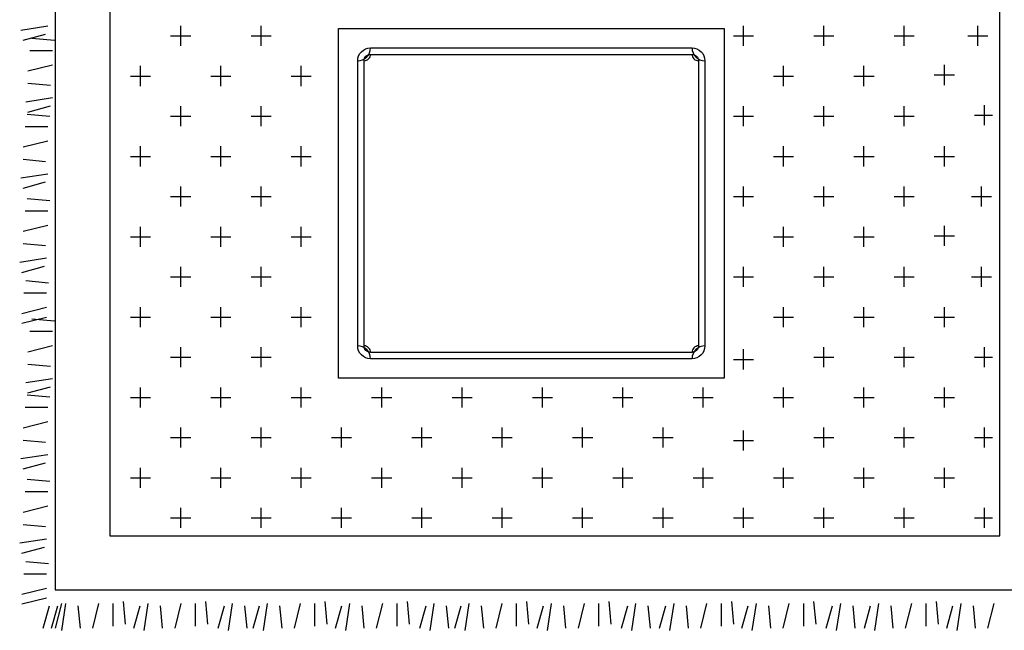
# Model space of a CAD drawing. Header units: millimetres. Extents: x -30782 to 40110, y 35885 to 73818.
# Tile 124 of 166: x 12723 to 14564, y 55287 to 56430. Entities that reach past the tile are written whole.
import ezdxf

# ---------------------------------------------------------------- set-up
doc = ezdxf.new("R2010")
doc.units = ezdxf.units.MM

# ---------------------------------------------------------------- blocks, each defined once
blk = doc.blocks.new('A$C186775F1')
for p, q in [((2.4, 1123.1), (52.4, 1130.8)), ((2.4, 1123.1), (52.4, 1130.8)), ((301, 1093.4), (301, 1130.9)), ((301, 1093.4), (301, 1130.9)), ((451.3, 1093.4), (451.3, 1130.9)), ((451.3, 1093.4), (451.3, 1130.9)), ((1353.1, 1093.4), (1353.1, 1130.9)), ((1353.1, 1093.4), (1353.1, 1130.9)), ((1503.4, 1093.4), (1503.4, 1130.9)), ((1503.4, 1093.4), (1503.4, 1130.9)), ((1653.7, 1093.4), (1653.7, 1130.9)), ((1653.7, 1093.4), (1653.7, 1130.9)), ((1791.7, 1093.4), (1791.7, 1130.9)), ((1791.7, 1093.4), (1791.7, 1130.9)), ((6.3, 1103.9), (48.5, 1115.4)), ((6.3, 1103.9), (48.5, 1115.4)), ((23, 1108.1), (65.2, 1104.3)), ((23, 1108.1), (65.2, 1104.3)), ((282.2, 1112.1), (319.8, 1112.1)), ((282.2, 1112.1), (319.8, 1112.1)), ((432.5, 1112.1), (470.1, 1112.1)), ((432.5, 1112.1), (470.1, 1112.1)), ((1334.3, 1112.1), (1371.9, 1112.1)), ((1334.3, 1112.1), (1371.9, 1112.1)), ((1484.6, 1112.1), (1522.2, 1112.1)), ((1484.6, 1112.1), (1522.2, 1112.1)), ((1634.9, 1112.1), (1672.5, 1112.1)), ((1634.9, 1112.1), (1672.5, 1112.1)), ((1772.9, 1112.1), (1810.4, 1112.1)), ((1772.9, 1112.1), (1810.4, 1112.1)), ((19.1, 1085.1), (61.4, 1085.1)), ((19.1, 1085.1), (61.4, 1085.1)), ((15.3, 1046.6), (61.4, 1058.1)), ((15.3, 1046.6), (61.4, 1058.1)), ((225.9, 1018.2), (225.9, 1055.8)), ((225.9, 1018.2), (225.9, 1055.8)), ((376.2, 1018.2), (376.2, 1055.8)), ((376.2, 1018.2), (376.2, 1055.8)), ((526.5, 1018.2), (526.5, 1055.8)), ((526.5, 1018.2), (526.5, 1055.8)), ((1428.2, 1018.2), (1428.2, 1055.8)), ((1428.2, 1018.2), (1428.2, 1055.8)), ((1578.5, 1018.2), (1578.5, 1055.8)), ((1578.5, 1018.2), (1578.5, 1055.8)), ((1728.8, 1020.2), (1728.8, 1057.8)), ((1728.8, 1020.2), (1728.8, 1057.8)), ((207.1, 1037), (244.7, 1037)), ((207.1, 1037), (244.7, 1037)), ((357.4, 1037), (395, 1037)), ((357.4, 1037), (395, 1037)), ((507.7, 1037), (545.2, 1037)), ((507.7, 1037), (545.2, 1037)), ((1409.5, 1037), (1447, 1037)), ((1409.5, 1037), (1447, 1037)), ((1559.7, 1037), (1597.3, 1037)), ((1559.7, 1037), (1597.3, 1037)), ((1710, 1039), (1747.6, 1039)), ((1710, 1039), (1747.6, 1039)), ((15.3, 1023.5), (57.6, 1019.7)), ((15.3, 1023.5), (57.6, 1019.7)), ((11.4, 988.9), (61.4, 996.6)), ((11.4, 988.9), (61.4, 996.6)), ((15.3, 969.7), (57.6, 981.2)), ((15.3, 969.7), (57.6, 981.2)), ((301, 943.1), (301, 980.6)), ((301, 943.1), (301, 980.6)), ((451.3, 943.1), (451.3, 980.6)), ((451.3, 943.1), (451.3, 980.6)), ((1353.1, 943.1), (1353.1, 980.6)), ((1353.1, 943.1), (1353.1, 980.6)), ((1503.4, 943.1), (1503.4, 980.6)), ((1503.4, 943.1), (1503.4, 980.6)), ((1653.7, 943.1), (1653.7, 980.6)), ((1653.7, 943.1), (1653.7, 980.6)), ((1804, 945.1), (1804, 982.7)), ((1804, 945.1), (1804, 982.7)), ((13.9, 965.9), (56.2, 962)), ((13.9, 965.9), (56.2, 962)), ((282.2, 961.8), (319.8, 961.8)), ((282.2, 961.8), (319.8, 961.8)), ((432.5, 961.8), (470.1, 961.8)), ((432.5, 961.8), (470.1, 961.8)), ((1334.3, 961.8), (1371.9, 961.8)), ((1334.3, 961.8), (1371.9, 961.8)), ((1484.6, 961.8), (1522.2, 961.8)), ((1484.6, 961.8), (1522.2, 961.8)), ((1634.9, 961.8), (1672.5, 961.8)), ((1634.9, 961.8), (1672.5, 961.8)), ((1785.2, 963.9), (1819.1, 963.9)), ((1785.2, 963.9), (1819.1, 963.9)), ((10.1, 942.8), (52.4, 942.8)), ((10.1, 942.8), (52.4, 942.8)), ((6.3, 904.3), (52.4, 915.9)), ((6.3, 904.3), (52.4, 915.9)), ((225.9, 867.9), (225.9, 905.5)), ((225.9, 867.9), (225.9, 905.5)), ((376.2, 867.9), (376.2, 905.5)), ((376.2, 867.9), (376.2, 905.5)), ((526.5, 867.9), (526.5, 905.5)), ((526.5, 867.9), (526.5, 905.5)), ((1428.2, 867.9), (1428.2, 905.5)), ((1428.2, 867.9), (1428.2, 905.5)), ((1578.5, 867.9), (1578.5, 905.5)), ((1578.5, 867.9), (1578.5, 905.5)), ((1728.8, 867.9), (1728.8, 905.5)), ((1728.8, 867.9), (1728.8, 905.5)), ((207.1, 886.7), (244.7, 886.7)), ((207.1, 886.7), (244.7, 886.7)), ((357.4, 886.7), (395, 886.7)), ((357.4, 886.7), (395, 886.7)), ((507.7, 886.7), (545.2, 886.7)), ((507.7, 886.7), (545.2, 886.7)), ((1409.5, 886.7), (1447, 886.7)), ((1409.5, 886.7), (1447, 886.7)), ((1559.7, 886.7), (1597.3, 886.7)), ((1559.7, 886.7), (1597.3, 886.7)), ((1710, 886.7), (1747.6, 886.7)), ((1710, 886.7), (1747.6, 886.7)), ((6.3, 881.2), (48.5, 877.4)), ((6.3, 881.2), (48.5, 877.4)), ((2.4, 846.6), (52.4, 854.3)), ((2.4, 846.6), (52.4, 854.3)), ((6.3, 827.4), (48.5, 838.9)), ((6.3, 827.4), (48.5, 838.9)), ((301, 792.8), (301, 830.3)), ((301, 792.8), (301, 830.3)), ((451.3, 792.8), (451.3, 830.3)), ((451.3, 792.8), (451.3, 830.3)), ((1353.1, 792.8), (1353.1, 830.3)), ((1353.1, 792.8), (1353.1, 830.3)), ((1503.4, 792.8), (1503.4, 830.3)), ((1503.4, 792.8), (1503.4, 830.3)), ((1653.7, 792.8), (1653.7, 830.3)), ((1653.7, 792.8), (1653.7, 830.3)), ((1798.3, 792.8), (1798.3, 830.3)), ((1798.3, 792.8), (1798.3, 830.3)), ((282.2, 811.6), (319.8, 811.6)), ((282.2, 811.6), (319.8, 811.6)), ((432.5, 811.6), (470.1, 811.6)), ((432.5, 811.6), (470.1, 811.6)), ((1334.3, 811.6), (1371.9, 811.6)), ((1334.3, 811.6), (1371.9, 811.6)), ((1484.6, 811.6), (1522.2, 811.6)), ((1484.6, 811.6), (1522.2, 811.6)), ((1634.9, 811.6), (1672.5, 811.6)), ((1634.9, 811.6), (1672.5, 811.6)), ((1779.5, 811.6), (1817.1, 811.6)), ((1779.5, 811.6), (1817.1, 811.6)), ((13.9, 808.2), (56.2, 804.3)), ((13.9, 808.2), (56.2, 804.3)), ((10.1, 785.1), (52.4, 785.1)), ((10.1, 785.1), (52.4, 785.1)), ((6.3, 746.6), (52.4, 758.2)), ((6.3, 746.6), (52.4, 758.2)), ((225.9, 717.6), (225.9, 755.2)), ((225.9, 717.6), (225.9, 755.2)), ((376.2, 717.6), (376.2, 755.2)), ((376.2, 717.6), (376.2, 755.2)), ((526.5, 717.6), (526.5, 755.2)), ((526.5, 717.6), (526.5, 755.2)), ((1428.2, 717.6), (1428.2, 755.2)), ((1428.2, 717.6), (1428.2, 755.2)), ((1578.5, 717.6), (1578.5, 755.2)), ((1578.5, 717.6), (1578.5, 755.2)), ((1728.8, 719.3), (1728.8, 756.9)), ((1728.8, 719.3), (1728.8, 756.9)), ((207.1, 736.4), (244.7, 736.4)), ((207.1, 736.4), (244.7, 736.4)), ((357.4, 736.4), (395, 736.4)), ((357.4, 736.4), (395, 736.4)), ((507.7, 736.4), (545.2, 736.4)), ((507.7, 736.4), (545.2, 736.4)), ((1409.5, 736.4), (1447, 736.4)), ((1409.5, 736.4), (1447, 736.4)), ((1559.7, 736.4), (1597.3, 736.4)), ((1559.7, 736.4), (1597.3, 736.4)), ((1710, 738.1), (1747.6, 738.1)), ((1710, 738.1), (1747.6, 738.1)), ((6.3, 723.5), (48.5, 719.7)), ((6.3, 723.5), (48.5, 719.7)), ((0, 688.9), (50, 696.6)), ((0, 688.9), (50, 696.6)), ((3.8, 669.7), (46.1, 681.2)), ((3.8, 669.7), (46.1, 681.2)), ((301, 642.5), (301, 680)), ((301, 642.5), (301, 680)), ((451.3, 642.5), (451.3, 680)), ((451.3, 642.5), (451.3, 680)), ((1353.1, 642.5), (1353.1, 680)), ((1353.1, 642.5), (1353.1, 680)), ((1503.4, 642.5), (1503.4, 680)), ((1503.4, 642.5), (1503.4, 680)), ((1653.7, 642.5), (1653.7, 680)), ((1653.7, 642.5), (1653.7, 680)), ((1798.3, 642.5), (1798.3, 680)), ((1798.3, 642.5), (1798.3, 680)), ((11.5, 654.3), (53.8, 650.4)), ((11.5, 654.3), (53.8, 650.4)), ((282.2, 661.3), (319.8, 661.3)), ((282.2, 661.3), (319.8, 661.3)), ((432.5, 661.3), (470.1, 661.3)), ((432.5, 661.3), (470.1, 661.3)), ((1334.3, 661.3), (1371.9, 661.3)), ((1334.3, 661.3), (1371.9, 661.3)), ((1484.6, 661.3), (1522.2, 661.3)), ((1484.6, 661.3), (1522.2, 661.3)), ((1634.9, 661.3), (1672.5, 661.3)), ((1634.9, 661.3), (1672.5, 661.3)), ((1779.5, 661.3), (1817.1, 661.3)), ((1779.5, 661.3), (1817.1, 661.3)), ((7.7, 631.2), (50, 631.2)), ((7.7, 631.2), (50, 631.2)), ((3.8, 592.7), (50, 604.3)), ((3.8, 592.7), (50, 604.3)), ((225.9, 567.3), (225.9, 604.9)), ((225.9, 567.3), (225.9, 604.9)), ((376.2, 567.3), (376.2, 604.9)), ((376.2, 567.3), (376.2, 604.9)), ((526.5, 567.3), (526.5, 604.9)), ((526.5, 567.3), (526.5, 604.9)), ((1428.2, 567.3), (1428.2, 604.9)), ((1428.2, 567.3), (1428.2, 604.9)), ((1578.5, 567.3), (1578.5, 604.9)), ((1578.5, 567.3), (1578.5, 604.9)), ((1728.8, 567.3), (1728.8, 604.9)), ((1728.8, 567.3), (1728.8, 604.9)), ((3.8, 574.7), (50, 586.2)), ((3.8, 574.7), (50, 586.2)), ((23, 582.8), (65.2, 578.9)), ((23, 582.8), (65.2, 578.9)), ((207.1, 586.1), (244.7, 586.1)), ((207.1, 586.1), (244.7, 586.1)), ((357.4, 586.1), (395, 586.1)), ((357.4, 586.1), (395, 586.1)), ((507.7, 586.1), (545.2, 586.1)), ((507.7, 586.1), (545.2, 586.1)), ((1409.5, 586.1), (1447, 586.1)), ((1409.5, 586.1), (1447, 586.1)), ((1559.7, 586.1), (1597.3, 586.1)), ((1559.7, 586.1), (1597.3, 586.1)), ((1710, 586.1), (1747.6, 586.1)), ((1710, 586.1), (1747.6, 586.1)), ((19.1, 559.7), (61.4, 559.7)), ((19.1, 559.7), (61.4, 559.7)), ((15.3, 521.2), (61.4, 532.7)), ((15.3, 521.2), (61.4, 532.7)), ((301, 492.2), (301, 529.7)), ((301, 492.2), (301, 529.7)), ((451.3, 492.2), (451.3, 529.7)), ((451.3, 492.2), (451.3, 529.7)), ((1353.1, 488.2), (1353.1, 525.8)), ((1353.1, 488.2), (1353.1, 525.8)), ((1503.4, 492.2), (1503.4, 529.7)), ((1503.4, 492.2), (1503.4, 529.7)), ((1653.7, 492.2), (1653.7, 529.7)), ((1653.7, 492.2), (1653.7, 529.7)), ((1804, 492.2), (1804, 529.7)), ((1804, 492.2), (1804, 529.7)), ((15.3, 498.1), (57.6, 494.3)), ((15.3, 498.1), (57.6, 494.3)), ((282.2, 511), (319.8, 511)), ((282.2, 511), (319.8, 511)), ((432.5, 511), (470.1, 511)), ((432.5, 511), (470.1, 511)), ((1334.3, 507), (1371.9, 507)), ((1334.3, 507), (1371.9, 507)), ((1484.6, 511), (1522.2, 511)), ((1484.6, 511), (1522.2, 511)), ((1634.9, 511), (1672.5, 511)), ((1634.9, 511), (1672.5, 511)), ((1785.2, 511), (1819.1, 511)), ((1785.2, 511), (1819.1, 511)), ((11.4, 463.5), (61.4, 471.2)), ((11.4, 463.5), (61.4, 471.2)), ((15.3, 444.3), (57.6, 455.8)), ((15.3, 444.3), (57.6, 455.8)), ((225.9, 417), (225.9, 454.6)), ((225.9, 417), (225.9, 454.6)), ((376.2, 417), (376.2, 454.6)), ((376.2, 417), (376.2, 454.6)), ((526.5, 417), (526.5, 454.6)), ((526.5, 417), (526.5, 454.6)), ((676.8, 417), (676.8, 454.6)), ((676.8, 417), (676.8, 454.6)), ((827.1, 417), (827.1, 454.6)), ((827.1, 417), (827.1, 454.6)), ((977.4, 417), (977.4, 454.6)), ((977.4, 417), (977.4, 454.6)), ((1127.6, 417), (1127.6, 454.6)), ((1127.6, 417), (1127.6, 454.6)), ((1277.9, 417), (1277.9, 454.6)), ((1277.9, 417), (1277.9, 454.6)), ((1428.2, 417), (1428.2, 454.6)), ((1428.2, 417), (1428.2, 454.6)), ((1578.5, 417), (1578.5, 454.6)), ((1578.5, 417), (1578.5, 454.6)), ((1728.8, 417), (1728.8, 454.6)), ((1728.8, 417), (1728.8, 454.6)), ((13.9, 440.5), (56.2, 436.6)), ((13.9, 440.5), (56.2, 436.6)), ((207.1, 435.8), (244.7, 435.8)), ((207.1, 435.8), (244.7, 435.8)), ((357.4, 435.8), (395, 435.8)), ((357.4, 435.8), (395, 435.8)), ((507.7, 435.8), (545.2, 435.8)), ((507.7, 435.8), (545.2, 435.8)), ((658, 435.8), (695.5, 435.8)), ((658, 435.8), (695.5, 435.8)), ((808.3, 435.8), (845.8, 435.8)), ((808.3, 435.8), (845.8, 435.8)), ((958.6, 435.8), (996.1, 435.8)), ((958.6, 435.8), (996.1, 435.8)), ((1108.9, 435.8), (1146.4, 435.8)), ((1108.9, 435.8), (1146.4, 435.8)), ((1259.2, 435.8), (1296.7, 435.8)), ((1259.2, 435.8), (1296.7, 435.8)), ((1409.5, 435.8), (1447, 435.8)), ((1409.5, 435.8), (1447, 435.8)), ((1559.7, 435.8), (1597.3, 435.8)), ((1559.7, 435.8), (1597.3, 435.8)), ((1710, 435.8), (1747.6, 435.8)), ((1710, 435.8), (1747.6, 435.8)), ((10.1, 417.4), (52.4, 417.4)), ((10.1, 417.4), (52.4, 417.4)), ((6.3, 378.9), (52.4, 390.5)), ((6.3, 378.9), (52.4, 390.5)), ((301, 341.9), (301, 379.4)), ((301, 341.9), (301, 379.4)), ((451.3, 341.9), (451.3, 379.4)), ((451.3, 341.9), (451.3, 379.4)), ((601.6, 341.9), (601.6, 379.4)), ((601.6, 341.9), (601.6, 379.4)), ((751.9, 341.9), (751.9, 379.4)), ((751.9, 341.9), (751.9, 379.4)), ((902.2, 341.9), (902.2, 379.4)), ((902.2, 341.9), (902.2, 379.4)), ((1052.5, 341.9), (1052.5, 379.4)), ((1052.5, 341.9), (1052.5, 379.4)), ((1202.8, 341.9), (1202.8, 379.4)), ((1202.8, 341.9), (1202.8, 379.4)), ((1353.1, 336.2), (1353.1, 373.7)), ((1353.1, 336.2), (1353.1, 373.7)), ((1503.4, 341.9), (1503.4, 379.4)), ((1503.4, 341.9), (1503.4, 379.4)), ((1653.7, 341.9), (1653.7, 379.4)), ((1653.7, 341.9), (1653.7, 379.4)), ((1804, 341.9), (1804, 379.4)), ((1804, 341.9), (1804, 379.4)), ((6.3, 355.9), (48.5, 352)), ((6.3, 355.9), (48.5, 352)), ((282.2, 360.7), (319.8, 360.7)), ((282.2, 360.7), (319.8, 360.7)), ((432.5, 360.7), (470.1, 360.7)), ((432.5, 360.7), (470.1, 360.7)), ((582.8, 360.7), (620.4, 360.7)), ((582.8, 360.7), (620.4, 360.7)), ((733.1, 360.7), (770.7, 360.7)), ((733.1, 360.7), (770.7, 360.7)), ((883.4, 360.7), (921, 360.7)), ((883.4, 360.7), (921, 360.7)), ((1033.7, 360.7), (1071.3, 360.7)), ((1033.7, 360.7), (1071.3, 360.7)), ((1184, 360.7), (1221.6, 360.7)), ((1184, 360.7), (1221.6, 360.7)), ((1334.3, 355), (1371.9, 355)), ((1334.3, 355), (1371.9, 355)), ((1484.6, 360.7), (1522.2, 360.7)), ((1484.6, 360.7), (1522.2, 360.7)), ((1634.9, 360.7), (1672.5, 360.7)), ((1634.9, 360.7), (1672.5, 360.7)), ((1785.2, 360.7), (1819.1, 360.7)), ((1785.2, 360.7), (1819.1, 360.7)), ((2.4, 321.2), (52.4, 328.9)), ((2.4, 321.2), (52.4, 328.9)), ((6.3, 302), (48.5, 313.5)), ((6.3, 302), (48.5, 313.5)), ((225.9, 266.7), (225.9, 304.3)), ((225.9, 266.7), (225.9, 304.3)), ((376.2, 266.7), (376.2, 304.3)), ((526.5, 266.7), (526.5, 304.3)), ((526.5, 266.7), (526.5, 304.3)), ((676.8, 266.7), (676.8, 304.3)), ((676.8, 266.7), (676.8, 304.3)), ((827.1, 266.7), (827.1, 304.3)), ((827.1, 266.7), (827.1, 304.3)), ((977.4, 266.7), (977.4, 304.3)), ((977.4, 266.7), (977.4, 304.3)), ((1127.6, 266.7), (1127.6, 304.3)), ((1127.6, 266.7), (1127.6, 304.3)), ((1277.9, 266.7), (1277.9, 304.3)), ((1277.9, 266.7), (1277.9, 304.3)), ((1428.2, 266.7), (1428.2, 304.3)), ((1428.2, 266.7), (1428.2, 304.3)), ((1578.5, 266.7), (1578.5, 304.3)), ((1578.5, 266.7), (1578.5, 304.3)), ((1728.8, 266.7), (1728.8, 304.3)), ((1728.8, 266.7), (1728.8, 304.3)), ((13.9, 282.8), (56.2, 278.9)), ((13.9, 282.8), (56.2, 278.9)), ((207.1, 285.5), (244.7, 285.5)), ((207.1, 285.5), (244.7, 285.5)), ((357.4, 285.5), (395, 285.5)), ((357.4, 285.5), (395, 285.5)), ((507.7, 285.5), (545.2, 285.5)), ((507.7, 285.5), (545.2, 285.5)), ((658, 285.5), (695.5, 285.5)), ((658, 285.5), (695.5, 285.5)), ((808.3, 285.5), (845.8, 285.5)), ((808.3, 285.5), (845.8, 285.5)), ((958.6, 285.5), (996.1, 285.5)), ((958.6, 285.5), (996.1, 285.5)), ((1108.9, 285.5), (1146.4, 285.5)), ((1108.9, 285.5), (1146.4, 285.5)), ((1259.2, 285.5), (1296.7, 285.5)), ((1259.2, 285.5), (1296.7, 285.5)), ((1409.5, 285.5), (1447, 285.5)), ((1409.5, 285.5), (1447, 285.5)), ((1559.7, 285.5), (1597.3, 285.5)), ((1559.7, 285.5), (1597.3, 285.5)), ((1710, 285.5), (1747.6, 285.5)), ((1710, 285.5), (1747.6, 285.5)), ((10.1, 259.7), (52.4, 259.7)), ((10.1, 259.7), (52.4, 259.7)), ((6.3, 221.2), (52.4, 232.8)), ((6.3, 221.2), (52.4, 232.8)), ((301, 191.6), (301, 229.2)), ((301, 191.6), (301, 229.2)), ((451.3, 191.6), (451.3, 229.2)), ((451.3, 191.6), (451.3, 229.2)), ((601.6, 191.6), (601.6, 229.2)), ((601.6, 191.6), (601.6, 229.2)), ((751.9, 191.6), (751.9, 229.2)), ((751.9, 191.6), (751.9, 229.2)), ((902.2, 191.6), (902.2, 229.2)), ((902.2, 191.6), (902.2, 229.2)), ((1052.5, 191.6), (1052.5, 229.2)), ((1052.5, 191.6), (1052.5, 229.2)), ((1202.8, 191.6), (1202.8, 229.2)), ((1202.8, 191.6), (1202.8, 229.2)), ((1353.1, 191.6), (1353.1, 229.2)), ((1353.1, 191.6), (1353.1, 229.2)), ((1503.4, 191.6), (1503.4, 229.2)), ((1503.4, 191.6), (1503.4, 229.2)), ((1653.7, 191.6), (1653.7, 229.2)), ((1653.7, 191.6), (1653.7, 229.2)), ((1804, 191.6), (1804, 229.2)), ((1804, 191.6), (1804, 229.2)), ((282.2, 210.4), (319.8, 210.4)), ((282.2, 210.4), (319.8, 210.4)), ((432.5, 210.4), (470.1, 210.4)), ((432.5, 210.4), (470.1, 210.4)), ((582.8, 210.4), (620.4, 210.4)), ((582.8, 210.4), (620.4, 210.4)), ((733.1, 210.4), (770.7, 210.4)), ((733.1, 210.4), (770.7, 210.4)), ((883.4, 210.4), (921, 210.4)), ((883.4, 210.4), (921, 210.4)), ((1033.7, 210.4), (1071.3, 210.4)), ((1033.7, 210.4), (1071.3, 210.4)), ((1184, 210.4), (1221.6, 210.4)), ((1184, 210.4), (1221.6, 210.4)), ((1334.3, 210.4), (1371.9, 210.4)), ((1334.3, 210.4), (1371.9, 210.4)), ((1484.6, 210.4), (1522.2, 210.4)), ((1484.6, 210.4), (1522.2, 210.4)), ((1634.9, 210.4), (1672.5, 210.4)), ((1634.9, 210.4), (1672.5, 210.4)), ((1785.2, 210.4), (1819.1, 210.4)), ((1785.2, 210.4), (1819.1, 210.4)), ((6.3, 198.1), (48.5, 194.3)), ((6.3, 198.1), (48.5, 194.3)), ((0, 163.5), (50, 171.2)), ((0, 163.5), (50, 171.2)), ((3.8, 144.3), (46.1, 155.8)), ((3.8, 144.3), (46.1, 155.8)), ((11.5, 128.9), (53.8, 125.1)), ((11.5, 128.9), (53.8, 125.1)), ((7.7, 105.8), (50, 105.8)), ((7.7, 105.8), (50, 105.8)), ((3.8, 67.4), (50, 78.9)), ((3.8, 67.4), (50, 78.9)), ((3.8, 49.3), (50, 60.8)), ((3.8, 49.3), (50, 60.8)), ((44.1, 3.8), (55.7, 46.1)), ((44.1, 3.8), (55.7, 46.1)), ((59.6, 3.8), (71.1, 46.1)), ((59.6, 3.8), (71.1, 46.1)), ((66.9, 3.8), (78.5, 50)), ((66.9, 3.8), (78.5, 50)), ((78.8, 0), (86.5, 50)), ((78.8, 0), (86.5, 50)), ((113.4, 3.8), (109.6, 46.1)), ((113.4, 3.8), (109.6, 46.1)), ((136.5, 3.8), (148.1, 50)), ((136.5, 3.8), (148.1, 50)), ((175, 7.7), (175, 50)), ((175, 7.7), (175, 50)), ((198.1, 11.5), (194.2, 53.8)), ((198.1, 11.5), (194.2, 53.8)), ((213.5, 3.8), (225, 46.1)), ((213.5, 3.8), (225, 46.1)), ((232.7, 0), (240.4, 50)), ((232.7, 0), (240.4, 50)), ((267.3, 3.8), (263.5, 46.1)), ((267.3, 3.8), (263.5, 46.1)), ((290.4, 3.8), (301.9, 50)), ((290.4, 3.8), (301.9, 50)), ((328.8, 7.7), (328.8, 50)), ((328.8, 7.7), (328.8, 50)), ((351.9, 11.5), (348.1, 53.8)), ((351.9, 11.5), (348.1, 53.8)), ((371.2, 3.8), (382.7, 46.1)), ((371.2, 3.8), (382.7, 46.1)), ((390.4, 0), (398.1, 50)), ((390.4, 0), (398.1, 50)), ((425, 3.8), (421.2, 46.1)), ((425, 3.8), (421.2, 46.1)), ((436.6, 3.8), (448.2, 46.1)), ((436.6, 3.8), (448.2, 46.1)), ((455.9, 0), (463.6, 50)), ((455.9, 0), (463.6, 50)), ((490.5, 3.8), (486.6, 46.1)), ((490.5, 3.8), (486.6, 46.1)), ((513.6, 3.8), (525.1, 50)), ((513.6, 3.8), (525.1, 50)), ((552, 7.7), (552, 50)), ((552, 7.7), (552, 50)), ((575.1, 11.5), (571.3, 53.8)), ((575.1, 11.5), (571.3, 53.8)), ((590.5, 3.8), (602, 46.1)), ((590.5, 3.8), (602, 46.1)), ((609.7, 0), (617.4, 50)), ((609.7, 0), (617.4, 50)), ((644.3, 3.8), (640.5, 46.1)), ((644.3, 3.8), (640.5, 46.1)), ((667.4, 3.8), (679, 50)), ((667.4, 3.8), (679, 50)), ((705.9, 7.7), (705.9, 50)), ((705.9, 7.7), (705.9, 50)), ((729, 11.5), (725.1, 53.8)), ((729, 11.5), (725.1, 53.8)), ((748.2, 3.8), (759.7, 46.1)), ((748.2, 3.8), (759.7, 46.1)), ((767.4, 0), (775.1, 50)), ((767.4, 0), (775.1, 50)), ((802.1, 3.8), (798.2, 46.1)), ((802.1, 3.8), (798.2, 46.1)), ((813.7, 3.8), (825.2, 46.1)), ((813.7, 3.8), (825.2, 46.1)), ((832.9, 0), (840.6, 50)), ((832.9, 0), (840.6, 50)), ((867.5, 3.8), (863.7, 46.1)), ((867.5, 3.8), (863.7, 46.1)), ((890.6, 3.8), (902.1, 50)), ((890.6, 3.8), (902.1, 50)), ((929.1, 7.7), (929.1, 50)), ((929.1, 7.7), (929.1, 50)), ((952.2, 11.5), (948.3, 53.8)), ((952.2, 11.5), (948.3, 53.8)), ((967.5, 3.8), (979.1, 46.1)), ((967.5, 3.8), (979.1, 46.1)), ((986.8, 0), (994.5, 50)), ((986.8, 0), (994.5, 50)), ((1021.4, 3.8), (1017.5, 46.1)), ((1021.4, 3.8), (1017.5, 46.1)), ((1044.5, 3.8), (1056, 50)), ((1044.5, 3.8), (1056, 50)), ((1082.9, 7.7), (1082.9, 50)), ((1082.9, 7.7), (1082.9, 50)), ((1106, 11.5), (1102.2, 53.8)), ((1106, 11.5), (1102.2, 53.8)), ((1125.2, 3.8), (1136.8, 46.1)), ((1125.2, 3.8), (1136.8, 46.1)), ((1144.5, 0), (1152.2, 50)), ((1144.5, 0), (1152.2, 50)), ((1179.1, 3.8), (1175.3, 46.1)), ((1179.1, 3.8), (1175.3, 46.1)), ((1196.5, 3.8), (1208.1, 46.1)), ((1196.5, 3.8), (1208.1, 46.1)), ((1215.8, 0), (1223.4, 50)), ((1215.8, 0), (1223.4, 50)), ((1250.4, 3.8), (1246.5, 46.1)), ((1250.4, 3.8), (1246.5, 46.1)), ((1273.5, 3.8), (1285, 50)), ((1273.5, 3.8), (1285, 50)), ((1311.9, 7.7), (1311.9, 50)), ((1311.9, 7.7), (1311.9, 50)), ((1335, 11.5), (1331.2, 53.8)), ((1335, 11.5), (1331.2, 53.8)), ((1350.4, 3.8), (1361.9, 46.1)), ((1350.4, 3.8), (1361.9, 46.1)), ((1369.6, 0), (1377.3, 50)), ((1369.6, 0), (1377.3, 50)), ((1404.2, 3.8), (1400.4, 46.1)), ((1404.2, 3.8), (1400.4, 46.1)), ((1427.3, 3.8), (1438.9, 50)), ((1427.3, 3.8), (1438.9, 50)), ((1465.8, 7.7), (1465.8, 50)), ((1465.8, 7.7), (1465.8, 50)), ((1488.9, 11.5), (1485, 53.8)), ((1488.9, 11.5), (1485, 53.8)), ((1508.1, 3.8), (1519.6, 46.1)), ((1508.1, 3.8), (1519.6, 46.1)), ((1527.3, 0), (1535, 50)), ((1527.3, 0), (1535, 50)), ((1561.9, 3.8), (1558.1, 46.1)), ((1561.9, 3.8), (1558.1, 46.1)), ((1579.4, 3.8), (1590.9, 46.1)), ((1579.4, 3.8), (1590.9, 46.1)), ((1598.6, 0), (1606.3, 50)), ((1598.6, 0), (1606.3, 50)), ((1633.2, 3.8), (1629.4, 46.1)), ((1633.2, 3.8), (1629.4, 46.1)), ((1656.3, 3.8), (1667.8, 50)), ((1656.3, 3.8), (1667.8, 50)), ((1694.8, 7.7), (1694.8, 50)), ((1694.8, 7.7), (1694.8, 50)), ((1717.8, 11.5), (1714, 53.8)), ((1717.8, 11.5), (1714, 53.8)), ((1733.2, 3.8), (1744.8, 46.1)), ((1733.2, 3.8), (1744.8, 46.1)), ((1752.5, 0), (1760.2, 50)), ((1752.5, 0), (1760.2, 50)), ((1787.1, 3.8), (1783.2, 46.1)), ((1787.1, 3.8), (1783.2, 46.1)), ((1810.2, 3.8), (1821.7, 50)), ((1810.2, 3.8), (1821.7, 50))]:
    blk.add_line(p, q)
for points in [[(177.2, 1512.1), (66.1, 1512.1), (66.1, 75.5), (1922.8, 75.5), (1922.8, 893.4)], [(66.1, 1432.9), (66.1, 75.5), (1922.8, 75.5), (1922.8, 893.4)], [(168.3, 1412.2), (168.3, 176.8), (1832.6, 176.8), (1832.6, 1412.2), (1819.4, 1412.2)], [(168.3, 1412.2), (168.3, 176.8), (1832.6, 176.8), (1832.6, 1412.2), (1819.4, 1412.2)]]:
    blk.add_lwpolyline(points)
blk.add_lwpolyline([(1317.2, 472), (595.8, 472), (595.8, 1125.7), (1317.2, 1125.7)], close=True)
blk.add_lwpolyline([(1317.2, 472), (595.8, 472), (595.8, 1125.7), (1317.2, 1125.7)], close=True)
for points in [[(1257.1, 508.1), (655.9, 508.1, 0.414214), (631.9, 532.2), (631.9, 1065.6, 0.414214), (655.9, 1089.6), (1257.1, 1089.6, 0.414214), (1281.1, 1065.6), (1281.1, 532.2, 0.414214)], [(1257.1, 508.1), (655.9, 508.1, -0.414214), (631.9, 532.2), (631.9, 1065.6, -0.414214), (655.9, 1089.6), (1257.1, 1089.6, -0.414214), (1281.1, 1065.6), (1281.1, 532.2, -0.414214)], [(1257.1, 520.1), (655.9, 520.1, 0.414214), (643.9, 532.2), (643.9, 1065.6, 0.414214), (655.9, 1077.6), (1257.1, 1077.6, 0.414214), (1269.1, 1065.6), (1269.1, 532.2, 0.414214)], [(1257.1, 520.1), (655.9, 520.1, -0.414214), (643.9, 532.2), (643.9, 1065.6, -0.414214), (655.9, 1077.6), (1257.1, 1077.6, -0.414214), (1269.1, 1065.6), (1269.1, 532.2, -0.414214)]]:
    blk.add_lwpolyline(points, format="xyb", close=True)

msp = doc.modelspace()

# ---------------------------------------------------------------- block references
msp.add_blockref('A$C186775F1', (12722.9, 55287.3))

doc.saveas('drawing.dxf')
